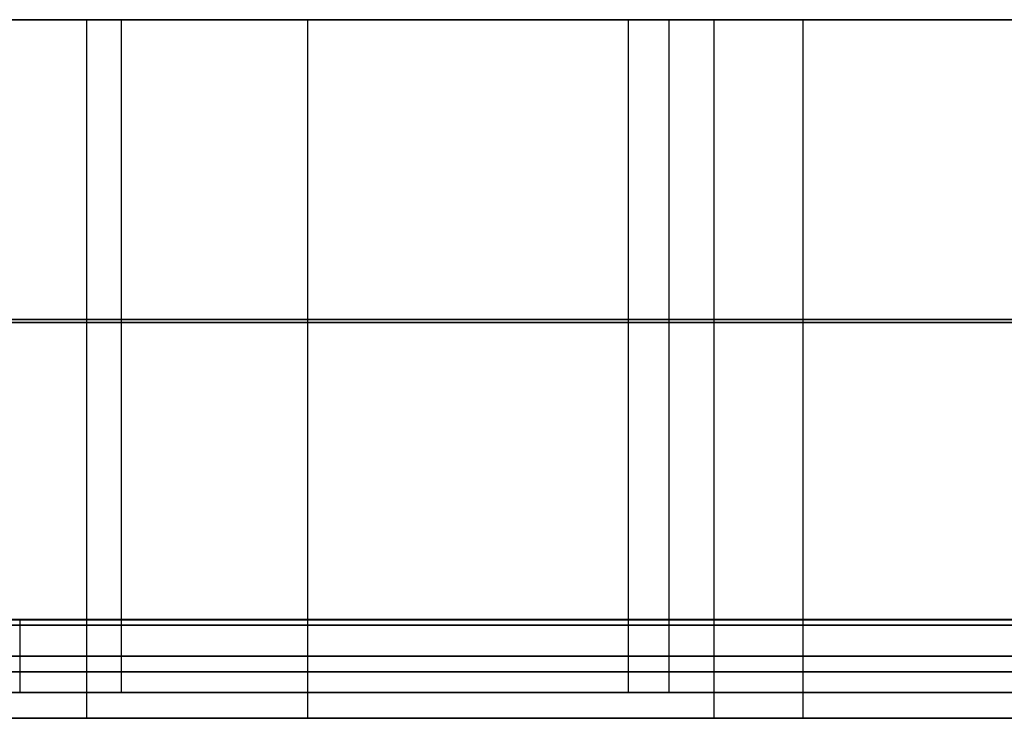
# Model space of a CAD drawing. Header units: millimetres. Extents: x 14566 to 15601, y -4 to 41.
# Tile 4 of 52: x 14752 to 14795, y -4 to 26. Entities that reach past the tile are written whole.
import ezdxf

# ---------------------------------------------------------------- set-up
doc = ezdxf.new("R2010")
doc.units = ezdxf.units.MM
doc.layers.add('Pond Mirror Ferm Living', color=7, linetype='Continuous', true_color=0x000000)

msp = doc.modelspace()

# ---------------------------------------------------------------- linework, layer by layer
at = {"layer": 'Pond Mirror Ferm Living'}
for p, q in [((15590.257, 25.764, 3398.008), (14586.449, 25.764, 3112.755)), ((14744.491, 25.764, 2853.218), (14754.544, 25.764, 2844.947)), ((14755.313, 25.764, 3654.158), (14745.799, 25.764, 3645.153)), ((14754.544, 25.764, 2844.947), (14764.802, 25.764, 2836.931)), ((14755.313, 25.776, 3654.158), (14755.313, 0.012, 3654.158)), ((14768.615, 25.764, 3666.175), (14755.313, 25.764, 3654.158)), ((14755.313, 25.764, 3654.158), (14755.313, -0.236, 3654.158)), ((14756.798, 25.776, 2837.786), (14756.798, 0.012, 2837.786)), ((14764.802, 25.776, 2836.931), (14764.802, 0.011, 2836.931)), ((14764.802, 25.764, 2836.931), (14775.343, 25.764, 2829.096)), ((14764.802, 25.764, 2836.931), (14764.802, -0.236, 2836.931)), ((14782.234, 25.764, 3677.832), (14768.615, 25.764, 3666.175)), ((14775.343, 25.764, 2829.096), (14786.066, 25.764, 2821.511)), ((14778.558, 25.776, 2821.613), (14778.558, 0.011, 2821.613)), ((14780.316, 25.776, 3681.719), (14780.316, 0.011, 3681.719)), ((14782.234, 25.776, 3677.832), (14782.234, 0.011, 3677.832)), ((14796.155, 25.764, 3689.122), (14782.234, 25.764, 3677.832)), ((14782.234, 25.764, 3677.832), (14782.234, -0.236, 3677.832)), ((14786.066, 25.776, 2821.511), (14786.066, 0.011, 2821.511)), ((14786.066, 25.764, 2821.511), (14797.024, 25.764, 2814.124)), ((14786.066, 25.764, 2821.511), (14786.066, -0.236, 2821.511)), ((14744.491, 12.894, 2853.218), (14754.544, 12.894, 2844.947)), ((14744.491, 12.764, 2853.218), (14754.544, 12.764, 2844.947)), ((14755.313, 12.764, 3654.158), (14745.799, 12.764, 3645.153)), ((14755.313, 12.894, 3654.158), (14745.8, 12.894, 3645.153)), ((14746.324, 12.894, 2846.198), (14756.798, 12.894, 2837.786)), ((14766.213, 12.894, 3669.675), (14752.446, 12.894, 3657.247)), ((14754.544, 12.894, 2844.947), (14764.802, 12.894, 2836.931)), ((14754.544, 12.764, 2844.947), (14764.802, 12.764, 2836.931)), ((14768.615, 12.894, 3666.175), (14755.313, 12.894, 3654.158)), ((14768.615, 12.764, 3666.175), (14755.313, 12.764, 3654.158)), ((14756.798, 12.894, 2837.786), (14767.579, 12.894, 2829.567)), ((14764.802, 12.894, 2836.931), (14775.344, 12.894, 2829.096)), ((14764.802, 12.764, 2836.931), (14775.343, 12.764, 2829.096)), ((14780.316, 12.894, 3681.719), (14766.213, 12.894, 3669.675)), ((14767.579, 12.894, 2829.567), (14778.558, 12.894, 2821.613)), ((14782.234, 12.894, 3677.832), (14768.615, 12.894, 3666.175)), ((14782.234, 12.764, 3677.832), (14768.615, 12.764, 3666.175)), ((14775.343, 12.764, 2829.096), (14786.066, 12.764, 2821.511)), ((14775.344, 12.894, 2829.096), (14786.066, 12.894, 2821.511)), ((14778.558, 12.894, 2821.613), (14789.794, 12.894, 2813.871)), ((14794.709, 12.893, 3693.348), (14780.316, 12.894, 3681.719)), ((14796.155, 12.893, 3689.122), (14782.234, 12.894, 3677.832)), ((14796.155, 12.764, 3689.122), (14782.234, 12.764, 3677.832)), ((14786.066, 12.894, 2821.511), (14797.024, 12.893, 2814.124)), ((14786.066, 12.764, 2821.511), (14797.024, 12.764, 2814.124)), ((14789.794, 12.894, 2813.871), (14801.203, 12.893, 2806.387)), ((15597.088, 0, 3327.266), (14576.69, 0, 3327.266)), ((14754.544, 0.012, 2844.947), (14744.491, 0.012, 2853.218)), ((14745.8, 0.012, 3645.153), (14755.313, 0.012, 3654.158)), ((14746.324, 0.012, 2846.198), (14756.798, 0.012, 2837.786)), ((14766.213, 0.011, 3669.675), (14752.446, 0.012, 3657.247)), ((14764.802, 0.011, 2836.931), (14754.544, 0.012, 2844.947)), ((14755.313, 0.012, 3654.158), (14768.616, 0.011, 3666.175)), ((14756.798, 0.012, 2837.786), (14767.58, 0.011, 2829.567)), ((14775.344, 0.011, 2829.096), (14764.802, 0.011, 2836.931)), ((14780.316, 0.011, 3681.719), (14766.213, 0.011, 3669.675)), ((14767.58, 0.011, 2829.567), (14778.558, 0.011, 2821.613)), ((14768.616, 0.011, 3666.175), (14782.234, 0.011, 3677.832)), ((14786.066, 0.011, 2821.511), (14775.344, 0.011, 2829.096)), ((14778.558, 0.011, 2821.613), (14789.794, 0.011, 2813.871)), ((14794.709, 0.011, 3693.348), (14780.316, 0.011, 3681.719)), ((14782.234, 0.011, 3677.832), (14796.155, 0.011, 3689.122)), ((14797.024, 0.011, 2814.124), (14786.066, 0.011, 2821.511)), ((14789.794, 0.011, 2813.871), (14801.204, 0.011, 2806.387)), ((15590.257, -0.236, 3398.008), (14586.449, -0.236, 3112.755)), ((15590.257, -0.236, 3398.008), (14586.449, -0.236, 3112.755)), ((14752.446, -0.011, 3657.247), (14742.605, -0.011, 3647.926)), ((14754.544, -0.011, 2844.947), (14744.491, -0.011, 2853.218)), ((14744.491, -0.236, 2853.218), (14754.544, -0.236, 2844.947)), ((14744.491, -0.236, 2853.218), (14754.544, -0.236, 2844.947)), ((14755.313, -0.236, 3654.158), (14745.799, -0.236, 3645.153)), ((14755.313, -0.236, 3654.158), (14745.799, -0.236, 3645.153)), ((14745.8, -0.011, 3645.153), (14755.313, -0.011, 3654.158)), ((14746.324, -0.011, 2846.198), (14756.798, -0.011, 2837.786)), ((14766.213, -0.011, 3669.675), (14752.446, -0.011, 3657.247)), ((14752.446, -0.011, 3657.247), (14752.446, -3.124, 3657.247)), ((14764.802, -0.011, 2836.931), (14754.544, -0.011, 2844.947)), ((14754.544, -0.236, 2844.947), (14764.802, -0.236, 2836.931)), ((14754.544, -0.236, 2844.947), (14764.802, -0.236, 2836.931)), ((14755.313, -0.011, 3654.158), (14768.616, -0.011, 3666.175)), ((14755.313, -0.011, 3654.158), (14755.313, -3.124, 3654.158)), ((14768.615, -0.236, 3666.175), (14755.313, -0.236, 3654.158)), ((14755.313, -0.236, 3654.158), (14755.313, -4.236, 3654.158)), ((14768.615, -0.236, 3666.175), (14755.313, -0.236, 3654.158)), ((14756.798, -0.011, 2837.786), (14767.58, -0.011, 2829.567)), ((14756.798, -0.011, 2837.786), (14756.798, -3.124, 2837.786)), ((14775.344, -0.011, 2829.096), (14764.802, -0.011, 2836.931)), ((14764.802, -0.011, 2836.931), (14764.802, -3.123, 2836.931)), ((14764.802, -0.236, 2836.931), (14775.343, -0.236, 2829.096)), ((14764.802, -0.236, 2836.931), (14764.802, -4.236, 2836.931)), ((14764.802, -0.236, 2836.931), (14775.343, -0.236, 2829.096)), ((14780.316, -0.011, 3681.719), (14766.213, -0.011, 3669.675)), ((14767.58, -0.011, 2829.567), (14778.558, -0.011, 2821.613)), ((14782.234, -0.236, 3677.832), (14768.615, -0.236, 3666.175)), ((14782.234, -0.236, 3677.832), (14768.615, -0.236, 3666.175)), ((14768.616, -0.011, 3666.175), (14782.234, -0.011, 3677.832)), ((14775.343, -0.236, 2829.096), (14786.066, -0.236, 2821.511)), ((14775.343, -0.236, 2829.096), (14786.066, -0.236, 2821.511)), ((14786.066, -0.011, 2821.511), (14775.344, -0.011, 2829.096)), ((14778.558, -0.011, 2821.613), (14789.794, -0.011, 2813.871)), ((14778.558, -0.011, 2821.613), (14778.558, -3.123, 2821.613)), ((14794.709, -0.011, 3693.348), (14780.316, -0.011, 3681.719)), ((14780.316, -0.011, 3681.719), (14780.316, -3.123, 3681.719)), ((14782.234, -0.011, 3677.832), (14796.155, -0.011, 3689.122)), ((14782.234, -0.011, 3677.832), (14782.234, -3.123, 3677.832)), ((14796.155, -0.236, 3689.122), (14782.234, -0.236, 3677.832)), ((14782.234, -0.236, 3677.832), (14782.234, -4.236, 3677.832)), ((14796.155, -0.236, 3689.122), (14782.234, -0.236, 3677.832)), ((14797.024, -0.011, 2814.124), (14786.066, -0.011, 2821.511)), ((14786.066, -0.011, 2821.511), (14786.066, -3.123, 2821.511)), ((14786.066, -0.236, 2821.511), (14797.024, -0.236, 2814.124)), ((14786.066, -0.236, 2821.511), (14786.066, -4.236, 2821.511)), ((14786.066, -0.236, 2821.511), (14797.024, -0.236, 2814.124)), ((14789.794, -0.011, 2813.871), (14801.204, -0.011, 2806.387)), ((14752.446, -1.567, 3657.247), (14742.605, -1.568, 3647.926)), ((14744.491, -1.568, 2853.218), (14754.544, -1.567, 2844.947)), ((14755.313, -1.567, 3654.158), (14745.8, -1.567, 3645.153)), ((14746.324, -1.567, 2846.198), (14756.798, -1.567, 2837.786)), ((14766.213, -1.567, 3669.675), (14752.446, -1.567, 3657.247)), ((14754.544, -1.567, 2844.947), (14764.802, -1.567, 2836.931)), ((14768.616, -1.567, 3666.175), (14755.313, -1.567, 3654.158)), ((14756.798, -1.567, 2837.786), (14767.58, -1.567, 2829.567)), ((14764.802, -1.567, 2836.931), (14775.344, -1.567, 2829.096)), ((14780.316, -1.567, 3681.719), (14766.213, -1.567, 3669.675)), ((14767.58, -1.567, 2829.567), (14778.558, -1.567, 2821.613)), ((14782.234, -1.567, 3677.832), (14768.616, -1.567, 3666.175)), ((14775.344, -1.567, 2829.096), (14786.066, -1.567, 2821.511)), ((14778.558, -1.567, 2821.613), (14789.794, -1.567, 2813.871)), ((14794.709, -1.567, 3693.348), (14780.316, -1.567, 3681.719)), ((14796.155, -1.567, 3689.122), (14782.234, -1.567, 3677.832)), ((14786.066, -1.567, 2821.511), (14797.024, -1.567, 2814.124)), ((14789.794, -1.567, 2813.871), (14801.204, -1.567, 2806.387)), ((14744.491, -2.236, 2853.218), (14754.544, -2.236, 2844.947)), ((14755.313, -2.236, 3654.158), (14745.799, -2.236, 3645.153)), ((14754.544, -2.236, 2844.947), (14764.802, -2.236, 2836.931)), ((14768.615, -2.236, 3666.175), (14755.313, -2.236, 3654.158)), ((14764.802, -2.236, 2836.931), (14775.343, -2.236, 2829.096)), ((14782.234, -2.236, 3677.832), (14768.615, -2.236, 3666.175)), ((14775.343, -2.236, 2829.096), (14786.066, -2.236, 2821.511)), ((14796.155, -2.236, 3689.122), (14782.234, -2.236, 3677.832)), ((14786.066, -2.236, 2821.511), (14797.024, -2.236, 2814.124)), ((14752.446, -3.124, 3657.247), (14742.605, -3.124, 3647.926)), ((14754.544, -3.124, 2844.947), (14744.491, -3.124, 2853.218)), ((14745.8, -3.124, 3645.153), (14755.313, -3.124, 3654.158)), ((14746.324, -3.124, 2846.198), (14756.798, -3.124, 2837.786)), ((14766.213, -3.123, 3669.675), (14752.446, -3.124, 3657.247)), ((14764.802, -3.123, 2836.931), (14754.544, -3.124, 2844.947)), ((14755.313, -3.124, 3654.158), (14768.616, -3.123, 3666.175)), ((14756.798, -3.124, 2837.786), (14767.58, -3.123, 2829.567)), ((14775.344, -3.123, 2829.096), (14764.802, -3.123, 2836.931)), ((14780.316, -3.123, 3681.719), (14766.213, -3.123, 3669.675)), ((14767.58, -3.123, 2829.567), (14778.558, -3.123, 2821.613)), ((14768.616, -3.123, 3666.175), (14782.234, -3.123, 3677.832)), ((14786.066, -3.123, 2821.511), (14775.344, -3.123, 2829.096)), ((14778.558, -3.123, 2821.613), (14789.794, -3.123, 2813.871)), ((14794.709, -3.123, 3693.348), (14780.316, -3.123, 3681.719)), ((14782.234, -3.123, 3677.832), (14796.155, -3.123, 3689.122)), ((14797.024, -3.123, 2814.124), (14786.066, -3.123, 2821.511)), ((14789.794, -3.123, 2813.871), (14801.204, -3.123, 2806.387)), ((15590.257, -4.236, 3398.008), (14586.449, -4.236, 3112.755)), ((14744.491, -4.236, 2853.218), (14754.544, -4.236, 2844.947)), ((14755.313, -4.236, 3654.158), (14745.799, -4.236, 3645.153)), ((14754.544, -4.236, 2844.947), (14764.802, -4.236, 2836.931)), ((14768.615, -4.236, 3666.175), (14755.313, -4.236, 3654.158)), ((14764.802, -4.236, 2836.931), (14775.343, -4.236, 2829.096)), ((14782.234, -4.236, 3677.832), (14768.615, -4.236, 3666.175)), ((14775.343, -4.236, 2829.096), (14786.066, -4.236, 2821.511)), ((14796.155, -4.236, 3689.122), (14782.234, -4.236, 3677.832)), ((14786.066, -4.236, 2821.511), (14797.024, -4.236, 2814.124))]:
    msp.add_line(p, q, dxfattribs=at)

doc.saveas('drawing.dxf')
